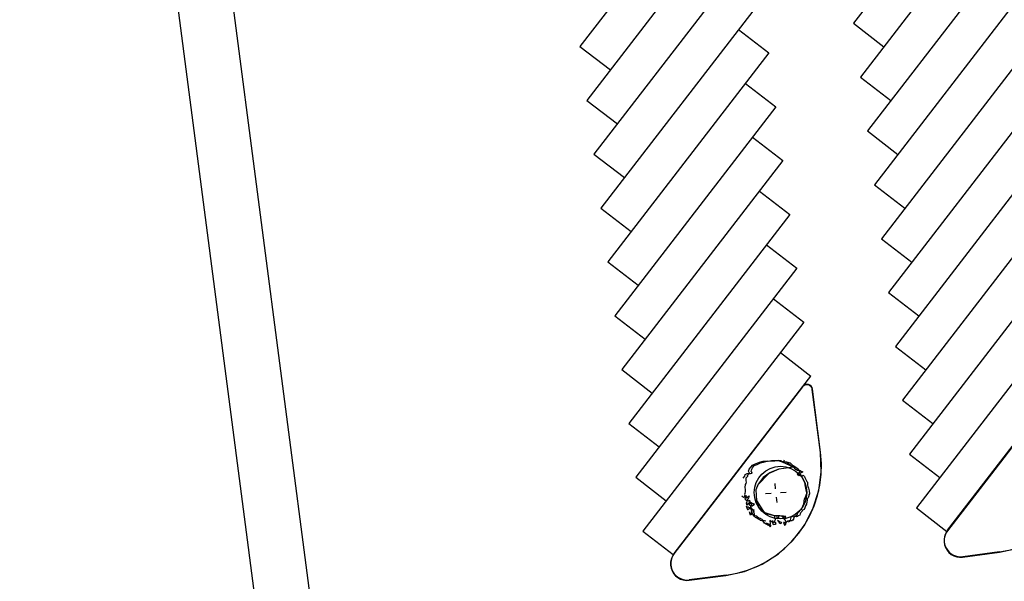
# Model space of a CAD drawing. Extents: x 446224 to 446791, y 446199 to 447379.
# Tile 77 of 113: x 446224 to 446314, y 447162 to 447213. Entities that reach past the tile are written whole.
import ezdxf

# ---------------------------------------------------------------- set-up
doc = ezdxf.new("R2010")
doc.units = 0
doc.header["$LTSCALE"] = 2
doc.header["$MEASUREMENT"] = 0
doc.linetypes.add('AUSGEZOGEN', pattern=[0])
doc.layers.get('0').update_dxf_attribs({"linetype": 'AUSGEZOGEN'})
for name, color, linetype in [('BOESCHG', 250, 'AUSGEZOGEN'), ('DB-Autohof', 15, 'CONTINUOUS'), ('Planeinteilung', 250, 'CONTINUOUS'), ('RAHMEN', 7, 'AUSGEZOGEN')]:
    doc.layers.add(name, color=color, linetype=linetype)

# ---------------------------------------------------------------- blocks, each defined once
blk = doc.blocks.new('1135420')
blk.add_line((0, 0), (1135, 0))
at = {"layer": 'RAHMEN'}
blk.add_line((25, 5), (950, 5), dxfattribs=at)

msp = doc.modelspace()

# ---------------------------------------------------------------- linework, layer by layer
at = {"layer": 'BOESCHG'}
msp.add_lwpolyline([(446482.746, 447140.555, 0.000007), (446485.092, 447124.399, 0.000282)], format="xyb", dxfattribs=at)
at = {"layer": 'DB-Autohof', "linetype": 'Continuous'}
for p, q in [((446314.784, 447231.506), (446300.115, 447212.458)), ((446289.848, 447229.391), (446275.179, 447210.343)), ((446315.421, 447226.598), (446300.752, 447207.55)), ((446290.486, 447224.483), (446275.817, 447205.435)), ((446316.059, 447221.689), (446301.39, 447202.641)), ((446291.123, 447219.574), (446276.454, 447200.526)), ((446316.696, 447216.781), (446302.027, 447197.733)), ((446291.761, 447214.666), (446277.092, 447195.618)), ((446300.115, 447212.458), (446302.888, 447210.322)), ((446289.625, 447211.893), (446292.398, 447209.757)), ((446317.334, 447211.872), (446302.665, 447192.824)), ((446275.179, 447210.343), (446277.953, 447208.208)), ((446292.398, 447209.757), (446277.729, 447190.709)), ((446290.262, 447206.985), (446293.036, 447204.849)), ((446300.752, 447207.55), (446303.526, 447205.414)), ((446317.971, 447206.964), (446303.302, 447187.916)), ((446275.817, 447205.435), (446278.59, 447203.299)), ((446293.036, 447204.849), (446278.367, 447185.801)), ((446301.39, 447202.641), (446304.163, 447200.505)), ((446290.9, 447202.076), (446293.673, 447199.94)), ((446318.609, 447202.055), (446303.94, 447183.007)), ((446276.454, 447200.526), (446279.228, 447198.39)), ((446293.673, 447199.94), (446279.004, 447180.892)), ((446302.027, 447197.733), (446304.801, 447195.597)), ((446291.537, 447197.168), (446294.311, 447195.032)), ((446319.246, 447197.147), (446304.577, 447178.099)), ((446277.092, 447195.618), (446279.865, 447193.482)), ((446294.311, 447195.032), (446279.642, 447175.984)), ((446302.665, 447192.824), (446305.438, 447190.688)), ((446292.175, 447192.259), (446294.948, 447190.123)), ((446319.884, 447192.238), (446305.215, 447173.19)), ((446277.729, 447190.709), (446280.503, 447188.573)), ((446294.948, 447190.123), (446280.279, 447171.075)), ((446303.302, 447187.916), (446306.076, 447185.78)), ((446292.812, 447187.351), (446295.586, 447185.215)), ((446320.521, 447187.329), (446305.852, 447168.282)), ((446278.367, 447185.801), (446281.14, 447183.665)), ((446295.586, 447185.215), (446280.917, 447166.167)), ((446303.94, 447183.007), (446306.713, 447180.871)), ((446293.45, 447182.442), (446296.223, 447180.306)), ((446279.004, 447180.892), (446281.778, 447178.756)), ((446308.699, 447166.241), (446320.422, 447181.464)), ((446320.408, 447181.426), (446313.81, 447172.858)), ((446295.487, 447179.35), (446296.223, 447180.306)), ((446283.764, 447164.126), (446295.487, 447179.35)), ((446295.472, 447179.311), (446288.874, 447170.743)), ((446295.529, 447179.373), (446295.472, 447179.311)), ((446295.595, 447179.425), (446295.529, 447179.373)), ((446295.669, 447179.465), (446295.595, 447179.425)), ((446295.749, 447179.492), (446295.669, 447179.465)), ((446295.832, 447179.505), (446295.749, 447179.492)), ((446295.916, 447179.504), (446295.832, 447179.505)), ((446295.999, 447179.489), (446295.916, 447179.504)), ((446296.078, 447179.46), (446295.999, 447179.489)), ((446296.151, 447179.419), (446296.078, 447179.46)), ((446296.216, 447179.366), (446296.151, 447179.419)), ((446296.271, 447179.303), (446296.216, 447179.366)), ((446296.315, 447179.231), (446296.271, 447179.303)), ((446296.347, 447179.153), (446296.315, 447179.231)), ((446296.364, 447179.071), (446296.347, 447179.153)), ((446297.111, 447173.325), (446296.364, 447179.071)), ((446297.125, 447173.363), (446296.379, 447179.109)), ((446304.577, 447178.099), (446307.351, 447175.963)), ((446279.642, 447175.984), (446282.415, 447173.848)), ((446291.884, 447172.533), (446292.253, 447172.582)), ((446292.253, 447172.582), (446292.357, 447172.558)), ((446292.357, 447172.558), (446292.949, 447172.579)), ((446292.489, 447172.566), (446292.654, 447172.598)), ((446292.489, 447172.566), (446292.654, 447172.598)), ((446292.654, 447172.598), (446292.876, 447172.617)), ((446292.654, 447172.598), (446292.876, 447172.617)), ((446292.876, 447172.617), (446293.1, 447172.617)), ((446292.876, 447172.617), (446293.1, 447172.617)), ((446292.949, 447172.579), (446293.24, 447172.59)), ((446293.1, 447172.617), (446293.286, 447172.614)), ((446293.1, 447172.617), (446293.286, 447172.614)), ((446293.24, 447172.59), (446293.997, 447172.448)), ((446293.24, 447172.59), (446293.622, 447172.473)), ((446293.539, 447172.578), (446293.24, 447172.59)), ((446293.286, 447172.614), (446293.4, 447172.586)), ((446293.286, 447172.614), (446293.4, 447172.586)), ((446293.4, 447172.586), (446293.476, 447172.574)), ((446293.4, 447172.586), (446293.476, 447172.574)), ((446293.622, 447172.473), (446293.539, 447172.578)), ((446293.806, 447172.639), (446293.775, 447172.562)), ((446297.184, 447171.583), (446297.111, 447173.325)), ((446305.215, 447173.19), (446307.988, 447171.054)), ((446313.81, 447172.858), (446308.685, 447166.203)), ((446290.544, 447171.619), (446290.601, 447171.829)), ((446290.601, 447171.829), (446290.907, 447172.19)), ((446290.781, 447171.603), (446290.808, 447171.717)), ((446290.781, 447171.603), (446290.808, 447171.717)), ((446290.808, 447171.717), (446290.838, 447171.813)), ((446290.808, 447171.717), (446290.838, 447171.813)), ((446290.838, 447171.813), (446290.902, 447171.93)), ((446290.838, 447171.813), (446290.902, 447171.93)), ((446290.902, 447171.93), (446290.969, 447172.029)), ((446290.902, 447171.93), (446290.969, 447172.029)), ((446290.907, 447172.19), (446291.106, 447172.263)), ((446290.969, 447172.029), (446291.037, 447172.109)), ((446290.969, 447172.029), (446291.037, 447172.109)), ((446291.037, 447172.109), (446291.143, 447172.174)), ((446291.037, 447172.109), (446291.143, 447172.174)), ((446291.106, 447172.263), (446291.537, 447172.448)), ((446291.143, 447172.174), (446291.252, 447172.202)), ((446291.143, 447172.174), (446291.252, 447172.202)), ((446291.252, 447172.202), (446291.342, 447172.246)), ((446291.252, 447172.202), (446291.342, 447172.246)), ((446291.342, 447172.246), (446291.521, 447172.336)), ((446291.342, 447172.246), (446291.521, 447172.336)), ((446291.521, 447172.336), (446291.647, 447172.384)), ((446291.521, 447172.336), (446291.647, 447172.384)), ((446291.537, 447172.448), (446291.884, 447172.533)), ((446291.647, 447172.384), (446291.774, 447172.431)), ((446291.647, 447172.384), (446291.774, 447172.431)), ((446291.774, 447172.431), (446291.902, 447172.461)), ((446291.774, 447172.431), (446291.902, 447172.461)), ((446291.902, 447172.461), (446292.011, 447172.489)), ((446291.902, 447172.461), (446292.011, 447172.489)), ((446292.011, 447172.489), (446292.121, 447172.516)), ((446292.011, 447172.489), (446292.121, 447172.516)), ((446292.121, 447172.516), (446292.287, 447172.53)), ((446292.121, 447172.516), (446292.287, 447172.53)), ((446292.287, 447172.53), (446292.489, 447172.566)), ((446292.287, 447172.53), (446292.489, 447172.566)), ((446293.309, 447171.807), (446292.403, 447171.405)), ((446293.309, 447171.807), (446292.449, 447171.468)), ((446294.669, 447171.983), (446293.309, 447171.807)), ((446294.669, 447171.983), (446293.309, 447171.807)), ((446293.696, 447172.479), (446293.622, 447172.473)), ((446293.622, 447172.473), (446294.669, 447171.983)), ((446293.997, 447172.448), (446293.696, 447172.479)), ((446293.781, 447172.488), (446293.769, 447172.412)), ((446293.769, 447172.412), (446293.858, 447172.457)), ((446293.775, 447172.562), (446293.781, 447172.488)), ((446293.858, 447172.457), (446293.933, 447172.463)), ((446293.933, 447172.463), (446294.006, 447172.469)), ((446293.997, 447172.448), (446294.466, 447172.018)), ((446294.194, 447172.316), (446293.997, 447172.448)), ((446294.006, 447172.469), (446294.139, 447172.443)), ((446294.139, 447172.443), (446294.233, 447172.432)), ((446294.375, 447172.163), (446294.194, 447172.316)), ((446294.233, 447172.432), (446294.349, 447172.386)), ((446294.349, 447172.386), (446294.431, 447172.299)), ((446294.669, 447171.983), (446294.375, 447172.163)), ((446294.431, 447172.299), (446294.512, 447172.213)), ((446294.466, 447172.018), (446294.669, 447171.983)), ((446294.512, 447172.213), (446294.611, 447172.147)), ((446294.611, 447172.147), (446294.767, 447172.067)), ((446294.873, 447171.776), (446294.669, 447171.983)), ((446294.767, 447172.067), (446294.906, 447171.967)), ((446295.01, 447171.695), (446294.873, 447171.776)), ((446294.906, 447171.967), (446294.986, 447171.899)), ((446294.986, 447171.899), (446295.109, 447171.76)), ((446295.222, 447171.619), (446295.01, 447171.695)), ((446295.109, 447171.76), (446295.247, 447171.678)), ((446295.247, 447171.678), (446295.344, 447171.63)), ((446280.279, 447171.075), (446283.053, 447168.939)), ((446290.071, 447171.004), (446290.216, 447171.175)), ((446290.216, 447171.175), (446290.235, 447171.314)), ((446290.235, 447171.314), (446290.412, 447171.422)), ((446290.307, 447170.987), (446290.292, 447170.853)), ((446290.307, 447170.987), (446290.292, 447170.853)), ((446290.292, 447170.853), (446290.301, 447170.748)), ((446290.292, 447170.853), (446290.301, 447170.748)), ((446290.38, 447171.073), (446290.307, 447170.987)), ((446290.38, 447171.073), (446290.307, 447170.987)), ((446290.452, 447171.158), (446290.38, 447171.073)), ((446290.452, 447171.158), (446290.38, 447171.073)), ((446290.412, 447171.422), (446290.651, 447171.461)), ((446290.459, 447171.222), (446290.452, 447171.158)), ((446290.459, 447171.222), (446290.452, 447171.158)), ((446290.459, 447171.222), (446290.471, 447171.298)), ((446290.459, 447171.222), (446290.471, 447171.298)), ((446290.471, 447171.298), (446290.576, 447171.381)), ((446290.471, 447171.298), (446290.576, 447171.381)), ((446290.651, 447171.461), (446290.544, 447171.619)), ((446290.576, 447171.381), (446290.648, 447171.406)), ((446290.576, 447171.381), (446290.648, 447171.406)), ((446290.648, 447171.406), (446290.721, 447171.43)), ((446290.648, 447171.406), (446290.721, 447171.43)), ((446290.721, 447171.43), (446290.813, 447171.438)), ((446290.721, 447171.43), (446290.813, 447171.438)), ((446290.842, 447171.534), (446290.781, 447171.603)), ((446290.842, 447171.534), (446290.781, 447171.603)), ((446290.813, 447171.438), (446290.887, 447171.444)), ((446290.813, 447171.438), (446290.887, 447171.444)), ((446290.887, 447171.444), (446290.842, 447171.534)), ((446290.887, 447171.444), (446290.842, 447171.534)), ((446292.403, 447171.405), (446291.392, 447170.385)), ((446291.885, 447171.055), (446291.434, 447170.44)), ((446292.403, 447171.405), (446291.885, 447171.055)), ((446292.449, 447171.468), (446292.403, 447171.405)), ((446295, 447171.377), (446295.03, 447171.454)), ((446295.126, 447171.201), (446295, 447171.377)), ((446295.03, 447171.454), (446295.228, 447171.545)), ((446295.305, 447171.291), (446295.126, 447171.201)), ((446295.228, 447171.545), (446295.222, 447171.619)), ((446295.267, 447171.438), (446295.236, 447171.361)), ((446295.236, 447171.361), (446295.281, 447171.271)), ((446295.356, 447171.483), (446295.267, 447171.438)), ((446295.281, 447171.271), (446295.362, 447171.185)), ((446295.613, 447170.72), (446295.305, 447171.291)), ((446295.344, 447171.63), (446295.458, 447171.603)), ((446295.464, 447171.529), (446295.356, 447171.483)), ((446295.362, 447171.185), (446295.435, 447171.21)), ((446295.435, 447171.21), (446295.541, 447171.274)), ((446295.458, 447171.603), (446295.464, 447171.529)), ((446295.541, 447171.274), (446295.603, 447171.205)), ((446295.603, 447171.205), (446295.646, 447171.134)), ((446295.646, 447171.134), (446295.672, 447171.043)), ((446295.672, 447171.043), (446295.737, 447170.937)), ((446295.737, 447170.937), (446295.803, 447170.812)), ((446295.803, 447170.812), (446295.85, 447170.704)), ((446296.953, 447169.856), (446297.184, 447171.583)), ((446288.874, 447170.743), (446283.749, 447164.088)), ((446290.229, 447170.345), (446290.213, 447170.211)), ((446290.229, 447170.345), (446290.213, 447170.211)), ((446290.213, 447170.211), (446290.22, 447170.132)), ((446290.213, 447170.211), (446290.22, 447170.132)), ((446290.22, 447170.132), (446290.233, 447169.975)), ((446290.22, 447170.132), (446290.233, 447169.975)), ((446290.248, 447170.426), (446290.229, 447170.345)), ((446290.248, 447170.426), (446290.229, 447170.345)), ((446290.233, 447169.975), (446290.242, 447169.869)), ((446290.233, 447169.975), (446290.242, 447169.869)), ((446290.294, 447170.509), (446290.248, 447170.426)), ((446290.294, 447170.509), (446290.248, 447170.426)), ((446290.338, 447170.619), (446290.294, 447170.509)), ((446290.338, 447170.619), (446290.294, 447170.509)), ((446290.301, 447170.748), (446290.338, 447170.619)), ((446290.301, 447170.748), (446290.338, 447170.619)), ((446291.434, 447170.44), (446291.214, 447169.94)), ((446291.392, 447170.385), (446291.214, 447169.94)), ((446291.214, 447169.94), (446291.263, 447168.948)), ((446291.214, 447169.94), (446291.263, 447168.948)), ((446293.013, 447170.012), (446292.97, 447170.521)), ((446295.677, 447170.632), (446295.613, 447170.72)), ((446295.698, 447170.373), (446295.677, 447170.632)), ((446295.842, 447169.77), (446295.698, 447170.373)), ((446295.85, 447170.704), (446295.913, 447170.616)), ((446295.913, 447170.616), (446295.921, 447170.523)), ((446295.921, 447170.523), (446295.928, 447170.431)), ((446295.928, 447170.431), (446295.935, 447170.357)), ((446295.935, 447170.357), (446295.962, 447170.248)), ((446295.962, 447170.248), (446296.013, 447170.084)), ((446296.013, 447170.084), (446296.043, 447169.956)), ((446296.043, 447169.956), (446296.072, 447169.828)), ((446290.087, 447169.23), (446289.945, 447169.351)), ((446290.365, 447169.386), (446290.087, 447169.23)), ((446290.2, 447169.416), (446290.181, 447169.334)), ((446290.2, 447169.416), (446290.181, 447169.334)), ((446290.181, 447169.334), (446290.214, 447169.258)), ((446290.181, 447169.334), (446290.214, 447169.258)), ((446290.211, 447169.602), (446290.194, 447169.494)), ((446290.211, 447169.602), (446290.194, 447169.494)), ((446290.194, 447169.494), (446290.2, 447169.416)), ((446290.194, 447169.494), (446290.2, 447169.416)), ((446290.249, 447169.79), (446290.211, 447169.602)), ((446290.249, 447169.79), (446290.211, 447169.602)), ((446290.214, 447169.258), (446290.323, 447169.214)), ((446290.214, 447169.258), (446290.323, 447169.214)), ((446290.242, 447169.869), (446290.249, 447169.79)), ((446290.242, 447169.869), (446290.249, 447169.79)), ((446290.254, 447169.138), (446290.365, 447169.386)), ((446290.295, 447168.956), (446290.254, 447169.138)), ((446290.398, 447168.991), (446290.295, 447168.956)), ((446290.323, 447169.214), (446290.527, 447169.31)), ((446290.323, 447169.214), (446290.527, 447169.31)), ((446290.433, 447168.888), (446290.398, 447168.991)), ((446290.49, 447169.122), (446290.444, 447169.039)), ((446290.49, 447169.122), (446290.444, 447169.039)), ((446290.444, 447169.039), (446290.45, 447168.96)), ((446290.444, 447169.039), (446290.45, 447168.96)), ((446290.536, 447169.205), (446290.49, 447169.122)), ((446290.536, 447169.205), (446290.49, 447169.122)), ((446290.527, 447169.31), (446290.602, 447169.369)), ((446290.527, 447169.31), (446290.602, 447169.369)), ((446290.602, 447169.369), (446290.536, 447169.205)), ((446290.602, 447169.369), (446290.536, 447169.205)), ((446292.62, 447169.608), (446292.11, 447169.566)), ((446293.074, 447169.273), (446293.117, 447168.763)), ((446293.467, 447169.676), (446293.977, 447169.719)), ((446295.6, 447168.651), (446295.654, 447169.121)), ((446295.654, 447169.121), (446295.787, 447169.318)), ((446295.787, 447169.318), (446295.81, 447169.488)), ((446295.81, 447169.488), (446295.857, 447169.585)), ((446295.867, 447169.698), (446295.842, 447169.77)), ((446295.857, 447169.585), (446295.867, 447169.698)), ((446295.89, 447169.105), (446295.883, 447168.974)), ((446295.975, 447169.205), (446295.89, 447169.105)), ((446296.023, 447169.302), (446295.975, 447169.205)), ((446296.034, 447169.396), (446296.023, 447169.302)), ((446296.046, 447169.472), (446296.034, 447169.396)), ((446296.094, 447169.569), (446296.046, 447169.472)), ((446296.072, 447169.828), (446296.078, 447169.754)), ((446296.078, 447169.754), (446296.103, 447169.682)), ((446296.103, 447169.682), (446296.094, 447169.569)), ((446296.426, 447168.194), (446296.953, 447169.856)), ((446290.324, 447168.461), (446290.35, 447168.37)), ((446290.324, 447168.461), (446290.35, 447168.37)), ((446290.35, 447168.37), (446290.395, 447168.28)), ((446290.35, 447168.37), (446290.395, 447168.28)), ((446290.368, 447168.724), (446290.433, 447168.888)), ((446290.412, 447168.516), (446290.368, 447168.724)), ((446290.501, 447168.345), (446290.385, 447168.391)), ((446290.501, 447168.345), (446290.385, 447168.391)), ((446290.395, 447168.28), (446290.419, 447168.208)), ((446290.395, 447168.28), (446290.419, 447168.208)), ((446290.505, 447168.728), (446290.412, 447168.516)), ((446290.419, 447168.208), (446290.444, 447168.135)), ((446290.419, 447168.208), (446290.444, 447168.135)), ((446290.444, 447168.135), (446290.52, 447168.123)), ((446290.444, 447168.135), (446290.52, 447168.123)), ((446290.45, 447168.96), (446290.532, 447168.94)), ((446290.45, 447168.96), (446290.532, 447168.94)), ((446290.598, 447168.297), (446290.501, 447168.345)), ((446290.598, 447168.297), (446290.501, 447168.345)), ((446290.847, 447168.645), (446290.505, 447168.728)), ((446290.52, 447168.123), (446290.569, 447168.202)), ((446290.52, 447168.123), (446290.569, 447168.202)), ((446290.532, 447168.94), (446290.635, 447168.975)), ((446290.532, 447168.94), (446290.635, 447168.975)), ((446290.569, 447168.202), (446290.692, 447168.287)), ((446290.569, 447168.202), (446290.692, 447168.287)), ((446290.692, 447168.287), (446290.598, 447168.297)), ((446290.692, 447168.287), (446290.598, 447168.297)), ((446290.65, 447168.791), (446290.604, 447168.708)), ((446290.65, 447168.791), (446290.604, 447168.708)), ((446290.604, 447168.708), (446290.613, 447168.602)), ((446290.604, 447168.708), (446290.613, 447168.602)), ((446290.613, 447168.602), (446290.648, 447168.499)), ((446290.613, 447168.602), (446290.648, 447168.499)), ((446290.635, 447168.975), (446290.67, 447168.872)), ((446290.635, 447168.975), (446290.67, 447168.872)), ((446290.67, 447168.872), (446290.65, 447168.791)), ((446290.67, 447168.872), (446290.65, 447168.791)), ((446290.715, 447168.803), (446290.741, 447168.712)), ((446290.715, 447168.803), (446290.741, 447168.712)), ((446290.735, 447168.339), (446290.818, 447168.234)), ((446290.735, 447168.339), (446290.818, 447168.234)), ((446290.741, 447168.712), (446290.786, 447168.623)), ((446290.741, 447168.712), (446290.786, 447168.623)), ((446290.751, 447168.455), (446290.847, 447168.645)), ((446290.859, 447168.039), (446290.751, 447168.455)), ((446290.783, 447168.212), (446290.758, 447168.285)), ((446290.783, 447168.212), (446290.758, 447168.285)), ((446290.892, 447168.688), (446290.776, 447168.734)), ((446290.892, 447168.688), (446290.776, 447168.734)), ((446290.789, 447168.138), (446290.783, 447168.212)), ((446290.789, 447168.138), (446290.783, 447168.212)), ((446290.786, 447168.623), (446290.81, 447168.55)), ((446290.786, 447168.623), (446290.81, 447168.55)), ((446290.833, 447168.049), (446290.789, 447168.138)), ((446290.833, 447168.049), (446290.789, 447168.138)), ((446290.81, 447168.55), (446290.835, 447168.478)), ((446290.81, 447168.55), (446290.835, 447168.478)), ((446290.818, 447168.234), (446290.955, 447168.152)), ((446290.818, 447168.234), (446290.955, 447168.152)), ((446290.835, 447168.478), (446290.911, 447168.465)), ((446290.835, 447168.478), (446290.911, 447168.465)), ((446290.989, 447168.64), (446290.892, 447168.688)), ((446290.989, 447168.64), (446290.892, 447168.688)), ((446290.911, 447168.465), (446290.96, 447168.544)), ((446290.911, 447168.465), (446290.96, 447168.544)), ((446290.955, 447168.152), (446291.073, 447168.088)), ((446290.955, 447168.152), (446291.073, 447168.088)), ((446290.96, 447168.544), (446291.083, 447168.629)), ((446290.96, 447168.544), (446291.083, 447168.629)), ((446291.083, 447168.629), (446290.989, 447168.64)), ((446291.083, 447168.629), (446290.989, 447168.64)), ((446291.073, 447168.088), (446290.999, 447168.082)), ((446291.073, 447168.088), (446290.999, 447168.082)), ((446291.263, 447168.948), (446292.013, 447167.793)), ((446291.263, 447168.948), (446291.463, 447168.383)), ((446291.463, 447168.383), (446292.029, 447167.859)), ((446295.238, 447168.08), (446295.38, 447168.167)), ((446295.38, 447168.167), (446295.6, 447168.651)), ((446295.616, 447168.15), (446295.474, 447168.064)), ((446295.679, 447168.286), (446295.616, 447168.15)), ((446295.618, 447166.649), (446296.426, 447168.194)), ((446295.756, 447168.479), (446295.679, 447168.286)), ((446295.836, 447168.634), (446295.756, 447168.479)), ((446295.876, 447168.824), (446295.836, 447168.634)), ((446295.883, 447168.974), (446295.876, 447168.824)), ((446305.852, 447168.282), (446308.626, 447166.146)), ((446290.616, 447167.911), (446290.673, 447167.674)), ((446290.616, 447167.911), (446290.673, 447167.674)), ((446290.702, 447167.769), (446290.641, 447167.838)), ((446290.702, 447167.769), (446290.641, 447167.838)), ((446290.673, 447167.674), (446290.784, 447167.683)), ((446290.673, 447167.674), (446290.784, 447167.683)), ((446290.813, 447167.778), (446290.702, 447167.769)), ((446290.813, 447167.778), (446290.702, 447167.769)), ((446290.784, 447167.683), (446290.857, 447167.707)), ((446290.784, 447167.683), (446290.857, 447167.707)), ((446290.927, 447167.751), (446290.813, 447167.778)), ((446290.927, 447167.751), (446290.813, 447167.778)), ((446290.823, 447167.89), (446290.859, 447168.039)), ((446291.063, 447167.537), (446290.823, 447167.89)), ((446290.925, 447168.075), (446290.833, 447168.049)), ((446290.925, 447168.075), (446290.833, 447168.049)), ((446290.857, 447167.707), (446290.927, 447167.751)), ((446290.857, 447167.707), (446290.927, 447167.751)), ((446290.999, 447168.082), (446290.925, 447168.075)), ((446290.999, 447168.082), (446290.925, 447168.075)), ((446290.976, 447167.899), (446291.033, 447167.985)), ((446290.976, 447167.899), (446291.033, 447167.985)), ((446291.059, 447167.873), (446290.976, 447167.899)), ((446291.059, 447167.873), (446290.976, 447167.899)), ((446291.033, 447167.985), (446291.095, 447168.022)), ((446291.033, 447167.985), (446291.095, 447168.022)), ((446291.117, 447167.571), (446291.059, 447167.873)), ((446291.117, 447167.571), (446291.059, 447167.873)), ((446291.177, 447167.406), (446291.063, 447167.537)), ((446291.299, 447167.521), (446291.117, 447167.571)), ((446291.299, 447167.521), (446291.117, 447167.571)), ((446291.593, 447167.203), (446291.177, 447167.406)), ((446291.37, 447167.446), (446291.299, 447167.521)), ((446291.37, 447167.446), (446291.299, 447167.521)), ((446291.474, 447167.358), (446291.37, 447167.446)), ((446291.474, 447167.358), (446291.37, 447167.446)), ((446291.609, 447167.304), (446291.474, 447167.358)), ((446291.609, 447167.304), (446291.474, 447167.358)), ((446291.646, 447167.149), (446291.593, 447167.203)), ((446291.71, 447167.248), (446291.609, 447167.304)), ((446291.71, 447167.248), (446291.609, 447167.304)), ((446291.794, 447167.222), (446291.71, 447167.248)), ((446291.794, 447167.222), (446291.71, 447167.248)), ((446291.882, 447167.132), (446291.794, 447167.222)), ((446291.882, 447167.132), (446291.794, 447167.222)), ((446292.013, 447167.793), (446292.142, 447167.783)), ((446292.029, 447167.859), (446292.894, 447167.586)), ((446292.142, 447167.783), (446292.894, 447167.586)), ((446292.894, 447167.586), (446293.36, 447167.588)), ((446292.894, 447167.586), (446292.965, 447167.182)), ((446293.09, 447167.604), (446293.143, 447167.422)), ((446293.09, 447167.604), (446293.143, 447167.422)), ((446293.206, 447167.557), (446293.13, 447167.57)), ((446293.206, 447167.557), (446293.13, 447167.57)), ((446293.143, 447167.422), (446293.187, 447167.332)), ((446293.143, 447167.422), (446293.187, 447167.332)), ((446293.187, 447167.332), (446293.297, 447167.36)), ((446293.187, 447167.332), (446293.297, 447167.36)), ((446293.302, 447167.528), (446293.206, 447167.557)), ((446293.302, 447167.528), (446293.206, 447167.557)), ((446293.297, 447167.36), (446293.309, 447167.436)), ((446293.297, 447167.36), (446293.309, 447167.436)), ((446293.309, 447167.436), (446293.302, 447167.528)), ((446293.309, 447167.436), (446293.302, 447167.528)), ((446293.36, 447167.588), (446293.702, 447167.505)), ((446293.655, 447167.539), (446293.579, 447167.551)), ((446293.655, 447167.539), (446293.579, 447167.551)), ((446293.596, 447167.571), (446293.662, 447167.446)), ((446293.596, 447167.571), (446293.662, 447167.446)), ((446293.749, 447167.528), (446293.655, 447167.539)), ((446293.749, 447167.528), (446293.655, 447167.539)), ((446293.662, 447167.446), (446293.709, 447167.339)), ((446293.662, 447167.446), (446293.709, 447167.339)), ((446293.702, 447167.505), (446293.969, 447166.987)), ((446293.709, 447167.339), (446293.789, 447167.271)), ((446293.709, 447167.339), (446293.789, 447167.271)), ((446293.826, 447167.497), (446293.749, 447167.528)), ((446293.826, 447167.497), (446293.749, 447167.528)), ((446293.789, 447167.271), (446293.861, 447167.295)), ((446293.789, 447167.271), (446293.861, 447167.295)), ((446293.938, 447167.488), (446293.826, 447167.497)), ((446293.938, 447167.488), (446293.826, 447167.497)), ((446293.861, 447167.295), (446293.926, 447167.413)), ((446293.861, 447167.295), (446293.926, 447167.413)), ((446293.926, 447167.413), (446293.938, 447167.488)), ((446293.926, 447167.413), (446293.938, 447167.488)), ((446294.364, 447167.168), (446294.464, 447167.531)), ((446294.464, 447167.531), (446294.674, 447167.474)), ((446294.648, 447167.249), (446294.6, 447167.152)), ((446294.672, 447167.401), (446294.648, 447167.249)), ((446294.7, 447167.515), (446294.672, 447167.401)), ((446294.674, 447167.474), (446294.994, 447167.65)), ((446294.796, 447167.485), (446294.7, 447167.515)), ((446294.91, 447167.458), (446294.796, 447167.485)), ((446294.999, 447167.502), (446294.91, 447167.458)), ((446294.994, 447167.65), (446295.068, 447167.88)), ((446295.089, 447167.547), (446294.999, 447167.502)), ((446295.068, 447167.88), (446295.189, 447168.001)), ((446295.231, 447167.633), (446295.089, 447167.547)), ((446295.189, 447168.001), (446295.238, 447168.08)), ((446295.258, 447167.747), (446295.231, 447167.633)), ((446295.305, 447167.863), (446295.258, 447167.747)), ((446295.425, 447167.985), (446295.305, 447167.863)), ((446295.474, 447168.064), (446295.425, 447167.985)), ((446291.894, 447167.088), (446291.646, 447167.149)), ((446291.949, 447167.106), (446291.882, 447167.132)), ((446291.949, 447167.106), (446291.882, 447167.132)), ((446292.003, 447166.878), (446291.894, 447167.088)), ((446292.015, 447167.095), (446291.949, 447167.106)), ((446292.015, 447167.095), (446291.949, 447167.106)), ((446292.356, 447166.665), (446292.003, 447166.878)), ((446292.13, 447167.072), (446292.015, 447167.095)), ((446292.13, 447167.072), (446292.015, 447167.095)), ((446292.179, 447166.913), (446292.463, 447166.638)), ((446292.179, 447166.913), (446292.463, 447166.638)), ((446292.316, 447166.831), (446292.239, 447166.862)), ((446292.316, 447166.831), (446292.239, 447166.862)), ((446292.413, 447166.783), (446292.316, 447166.831)), ((446292.413, 447166.783), (446292.316, 447166.831)), ((446292.529, 447166.829), (446292.356, 447166.665)), ((446292.509, 447166.754), (446292.413, 447166.783)), ((446292.509, 447166.754), (446292.413, 447166.783)), ((446292.463, 447166.638), (446292.526, 447166.55)), ((446292.463, 447166.638), (446292.526, 447166.55)), ((446292.484, 447167.142), (446292.529, 447166.829)), ((446292.822, 447166.891), (446292.484, 447167.142)), ((446292.586, 447166.723), (446292.509, 447166.754)), ((446292.586, 447166.723), (446292.509, 447166.754)), ((446292.526, 447166.55), (446292.592, 447166.649)), ((446292.526, 447166.55), (446292.592, 447166.649)), ((446292.592, 447166.649), (446292.586, 447166.723)), ((446292.592, 447166.649), (446292.586, 447166.723)), ((446292.72, 447167.125), (446292.736, 447166.94)), ((446292.72, 447167.125), (446292.736, 447166.94)), ((446292.736, 447166.94), (446292.765, 447166.812)), ((446292.736, 447166.94), (446292.765, 447166.812)), ((446292.765, 447166.812), (446292.844, 447166.763)), ((446292.765, 447166.812), (446292.844, 447166.763)), ((446292.918, 447166.993), (446292.785, 447167.019)), ((446292.918, 447166.993), (446292.785, 447167.019)), ((446292.965, 447167.182), (446292.822, 447166.891)), ((446292.844, 447166.763), (446292.99, 447166.794)), ((446292.844, 447166.763), (446292.99, 447166.794)), ((446293.013, 447166.964), (446292.918, 447166.993)), ((446293.013, 447166.964), (446292.918, 447166.993)), ((446292.99, 447166.794), (446293.058, 447166.874)), ((446292.99, 447166.794), (446293.058, 447166.874)), ((446293.058, 447166.874), (446293.013, 447166.964)), ((446293.058, 447166.874), (446293.013, 447166.964)), ((446293.201, 447167.166), (446293.437, 447167.018)), ((446293.201, 447167.166), (446293.437, 447167.018)), ((446293.308, 447167.007), (446293.228, 447167.075)), ((446293.308, 447167.007), (446293.228, 447167.075)), ((446293.373, 447166.901), (446293.308, 447167.007)), ((446293.373, 447166.901), (446293.308, 447167.007)), ((446293.416, 447166.83), (446293.373, 447166.901)), ((446293.416, 447166.83), (446293.373, 447166.901)), ((446293.488, 447166.854), (446293.416, 447166.83)), ((446293.488, 447166.854), (446293.416, 447166.83)), ((446293.437, 447167.018), (446293.533, 447166.988)), ((446293.437, 447167.018), (446293.533, 447166.988)), ((446293.558, 447166.916), (446293.488, 447166.854)), ((446293.558, 447166.916), (446293.488, 447166.854)), ((446293.533, 447166.988), (446293.558, 447166.916)), ((446293.533, 447166.988), (446293.558, 447166.916)), ((446293.815, 447166.956), (446293.74, 447166.968)), ((446293.815, 447166.956), (446293.74, 447166.968)), ((446293.741, 447166.95), (446293.811, 447166.788)), ((446293.741, 447166.95), (446293.811, 447166.788)), ((446293.811, 447166.788), (446293.835, 447166.716)), ((446293.811, 447166.788), (446293.835, 447166.716)), ((446293.892, 447166.925), (446293.815, 447166.956)), ((446293.892, 447166.925), (446293.815, 447166.956)), ((446293.835, 447166.716), (446293.906, 447166.759)), ((446293.835, 447166.716), (446293.906, 447166.759)), ((446293.973, 447166.857), (446293.892, 447166.925)), ((446293.973, 447166.857), (446293.892, 447166.925)), ((446293.906, 447166.759), (446293.973, 447166.857)), ((446293.906, 447166.759), (446293.973, 447166.857)), ((446293.969, 447166.987), (446294.145, 447167.113)), ((446294.145, 447167.113), (446294.364, 447167.168)), ((446294.293, 447167.033), (446294.205, 447166.97)), ((446294.381, 447167.097), (446294.293, 447167.033)), ((446294.511, 447167.107), (446294.381, 447167.097)), ((446294.6, 447167.152), (446294.511, 447167.107)), ((446294.555, 447165.268), (446295.618, 447166.649)), ((446280.917, 447166.167), (446283.69, 447164.031)), ((446308.383, 447165.456), (446308.377, 447165.185)), ((446308.437, 447165.722), (446308.383, 447165.456)), ((446308.539, 447165.974), (446308.437, 447165.722)), ((446308.685, 447166.203), (446308.539, 447165.974)), ((446293.268, 447164.093), (446294.555, 447165.268)), ((446308.377, 447165.185), (446308.42, 447164.916)), ((446308.42, 447164.916), (446308.51, 447164.661)), ((446308.51, 447164.661), (446308.646, 447164.425)), ((446313.417, 447164.235), (446315.119, 447164.61)), ((446283.502, 447163.607), (446283.447, 447163.341)), ((446283.604, 447163.859), (446283.502, 447163.607)), ((446283.749, 447164.088), (446283.604, 447163.859)), ((446291.796, 447163.159), (446293.268, 447164.093)), ((446308.646, 447164.425), (446308.821, 447164.218)), ((446308.821, 447164.218), (446309.031, 447164.046)), ((446309.031, 447164.046), (446309.269, 447163.915)), ((446309.269, 447163.915), (446309.526, 447163.828)), ((446309.526, 447163.828), (446309.795, 447163.79)), ((446309.795, 447163.79), (446310.066, 447163.8)), ((446310.066, 447163.8), (446313.417, 447164.235)), ((446313.431, 447164.273), (446310.081, 447163.838)), ((446283.447, 447163.341), (446283.441, 447163.07)), ((446283.441, 447163.07), (446283.484, 447162.802)), ((446283.484, 447162.802), (446283.575, 447162.546)), ((446290.184, 447162.495), (446291.796, 447163.159)), ((446283.575, 447162.546), (446283.71, 447162.31)), ((446283.71, 447162.31), (446283.886, 447162.103)), ((446283.886, 447162.103), (446284.096, 447161.931)), ((446284.096, 447161.931), (446284.334, 447161.8)), ((446285.131, 447161.685), (446288.482, 447162.12)), ((446288.496, 447162.159), (446285.145, 447161.723)), ((446288.482, 447162.12), (446290.184, 447162.495)), ((446284.334, 447161.8), (446284.591, 447161.713)), ((446284.591, 447161.713), (446284.86, 447161.675)), ((446284.86, 447161.675), (446285.131, 447161.685))]:
    msp.add_line(p, q, dxfattribs=at)
msp.add_circle((446293.467, 447169.676), 2.4, dxfattribs=at)
for centre, radius, start, end in [((446295.883, 447179.045), 0.5, 7.39961, 142.40155), ((446312.143, 447174.19), 10, 277.39961, 7.39961), ((446287.208, 447172.075), 10, 277.39961, 7.39961), ((446309.887, 447165.326), 1.5, 142.40155, 277.39961), ((446284.952, 447163.211), 1.5, 142.40155, 277.39961)]:
    msp.add_arc(centre, radius, start, end, dxfattribs=at)

# ---------------------------------------------------------------- block references
at = {"layer": 'Planeinteilung', "linetype": 'Continuous', "rotation": 277.4163263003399}
msp.add_blockref('1135420', (446224.107, 447324.702), dxfattribs=at)

doc.saveas('drawing.dxf')
